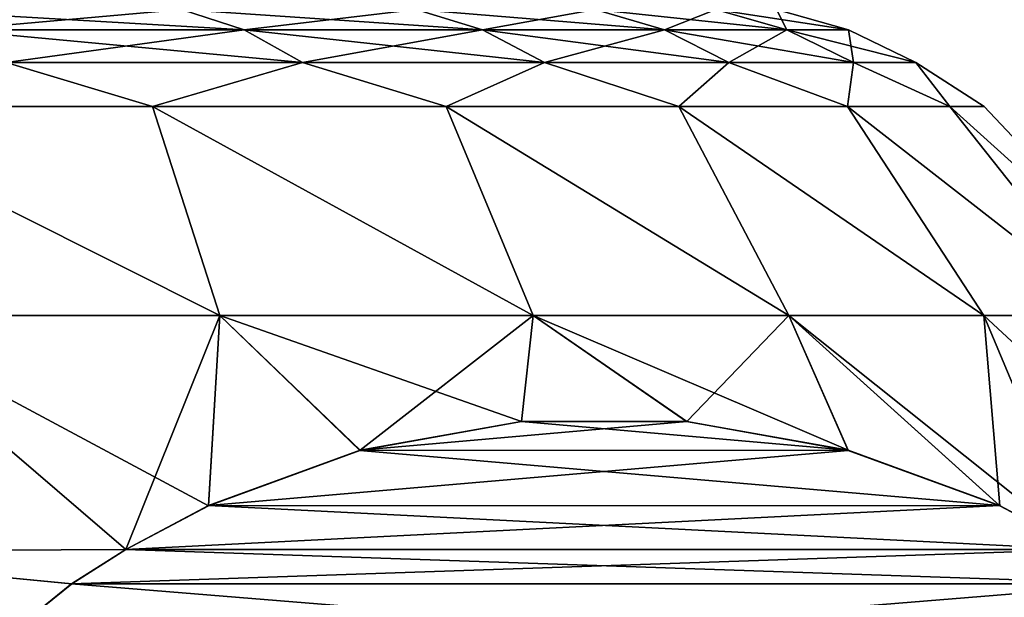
# Model space of a CAD drawing. Header units: millimetres. Extents: x -139 to 106, y -8 to 139.
# Tile 153 of 256: x -67.51 to -65.14, y 43.11 to 44.5. Entities that reach past the tile are written whole.
import ezdxf

# ---------------------------------------------------------------- set-up
doc = ezdxf.new("R2010")
doc.units = ezdxf.units.MM
doc.header["$LTSCALE"] = 53.842063
for name, color, linetype in [('393', 7, 'CONTINUOUS'), ('400', 7, 'CONTINUOUS'), ('403', 7, 'CONTINUOUS'), ('404', 7, 'CONTINUOUS')]:
    doc.layers.add(name, color=color, linetype=linetype)

msp = doc.modelspace()

# ---------------------------------------------------------------- linework, layer by layer
at = {"layer": '393', "linetype": 'CONTINUOUS'}
for points in [[(-67.9152, 43.7847, 8.0994), (-67.033, 43.7847, 7.048), (-68.0364, 44.2879, 7.498), (-67.9152, 43.7847, 8.0994)], [(-68.0364, 44.2879, 7.498), (-67.033, 43.7847, 7.048), (-67.1944, 44.2879, 6.4232), (-68.0364, 44.2879, 7.498)], [(-67.033, 43.7847, -7.048), (-67.9152, 43.7847, -8.0994), (-68.0364, 44.2879, -7.498), (-67.033, 43.7847, -7.048)], [(-67.1944, 44.2879, -6.4232), (-67.033, 43.7847, -7.048), (-68.0364, 44.2879, -7.498), (-67.1944, 44.2879, -6.4232)], [(-67.033, 43.7847, 7.048), (-66.2787, 43.7847, 5.9012), (-67.1944, 44.2879, 6.4232), (-67.033, 43.7847, 7.048)], [(-67.1944, 44.2879, 6.4232), (-66.2787, 43.7847, 5.9012), (-66.488, 44.2879, 5.2547), (-67.1944, 44.2879, 6.4232)], [(-66.2787, 43.7847, -5.9012), (-67.033, 43.7847, -7.048), (-67.1944, 44.2879, -6.4232), (-66.2787, 43.7847, -5.9012)], [(-66.488, 44.2879, -5.2547), (-66.2787, 43.7847, -5.9012), (-67.1944, 44.2879, -6.4232), (-66.488, 44.2879, -5.2547)], [(-66.2787, 43.7847, 5.9012), (-65.6628, 43.7847, 4.6747), (-66.488, 44.2879, 5.2547), (-66.2787, 43.7847, 5.9012)], [(-66.488, 44.2879, 5.2547), (-65.6628, 43.7847, 4.6747), (-65.9276, 44.2879, 4.0096), (-66.488, 44.2879, 5.2547)], [(-65.6628, 43.7847, -4.6747), (-66.2787, 43.7847, -5.9012), (-66.488, 44.2879, -5.2547), (-65.6628, 43.7847, -4.6747)], [(-65.9276, 44.2879, -4.0096), (-65.6628, 43.7847, -4.6747), (-66.488, 44.2879, -5.2547), (-65.9276, 44.2879, -4.0096)], [(-65.6628, 43.7847, 4.6747), (-65.1933, 43.7847, 3.385), (-65.9276, 44.2879, 4.0096), (-65.6628, 43.7847, 4.6747)], [(-65.9276, 44.2879, 4.0096), (-65.1933, 43.7847, 3.385), (-65.5214, 44.2879, 2.706), (-65.9276, 44.2879, 4.0096)], [(-65.1933, 43.7847, -3.385), (-65.6628, 43.7847, -4.6747), (-65.9276, 44.2879, -4.0096), (-65.1933, 43.7847, -3.385)], [(-65.5214, 44.2879, -2.706), (-65.1933, 43.7847, -3.385), (-65.9276, 44.2879, -4.0096), (-65.5214, 44.2879, -2.706)], [(-65.1933, 43.7847, 3.385), (-64.8768, 43.7847, 2.0495), (-65.5214, 44.2879, 2.706), (-65.1933, 43.7847, 3.385)], [(-65.5214, 44.2879, 2.706), (-64.8768, 43.7847, 2.0495), (-65.2753, 44.2879, 1.3629), (-65.5214, 44.2879, 2.706)], [(-64.8768, 43.7847, -2.0495), (-65.1933, 43.7847, -3.385), (-65.5214, 44.2879, -2.706), (-64.8768, 43.7847, -2.0495)], [(-65.2753, 44.2879, -1.3629), (-64.8768, 43.7847, -2.0495), (-65.5214, 44.2879, -2.706), (-65.2753, 44.2879, -1.3629)], [(-64.8768, 43.7847, 2.0495), (-64.7175, 43.7847, 0.6863), (-65.2753, 44.2879, 1.3629), (-64.8768, 43.7847, 2.0495)], [(-65.2753, 44.2879, 1.3629), (-64.7175, 43.7847, 0.6863), (-65.1928, 44.2879, 0), (-65.2753, 44.2879, 1.3629)], [(-64.7175, 43.7847, -0.6863), (-64.8768, 43.7847, -2.0495), (-65.2753, 44.2879, -1.3629), (-64.7175, 43.7847, -0.6863)], [(-65.1928, 44.2879, 0), (-64.7175, 43.7847, -0.6863), (-65.2753, 44.2879, -1.3629), (-65.1928, 44.2879, 0)], [(-64.7175, 43.7847, 0.6863), (-64.7175, 43.7847, -0.6863), (-65.1928, 44.2879, 0), (-64.7175, 43.7847, 0.6863)], [(-67.259, 43.2213, 7.9942), (-67.9152, 43.7847, 8.0994), (-68.1953, 43.216, 8.9676), (-67.259, 43.2213, 7.9942)], [(-68.1953, 43.216, -8.9676), (-67.9152, 43.7847, -8.0994), (-67.259, 43.2213, -7.9941), (-68.1953, 43.216, -8.9676)], [(-67.033, 43.7847, 7.048), (-67.9152, 43.7847, 8.0994), (-67.0601, 43.3264, 7.6496), (-67.033, 43.7847, 7.048)], [(-67.0601, 43.3264, 7.6496), (-67.9152, 43.7847, 8.0994), (-67.259, 43.2213, 7.9942), (-67.0601, 43.3264, 7.6496)], [(-67.9152, 43.7847, -8.0994), (-67.033, 43.7847, -7.048), (-67.259, 43.2213, -7.9941), (-67.9152, 43.7847, -8.0994)], [(-67.259, 43.2213, -7.9941), (-67.033, 43.7847, -7.048), (-67.0596, 43.3267, -7.6487), (-67.259, 43.2213, -7.9941)], [(-66.6955, 43.4598, 7.0182), (-67.033, 43.7847, 7.048), (-67.0601, 43.3264, 7.6496), (-66.6955, 43.4598, 7.0182)], [(-67.0596, 43.3267, -7.6487), (-67.033, 43.7847, -7.048), (-66.695, 43.4599, -7.0172), (-67.0596, 43.3267, -7.6487)], [(-66.2787, 43.7847, 5.9012), (-67.033, 43.7847, 7.048), (-66.3066, 43.5291, 6.3446), (-66.2787, 43.7847, 5.9012)], [(-66.3066, 43.5291, 6.3446), (-67.033, 43.7847, 7.048), (-66.6955, 43.4598, 7.0182), (-66.3066, 43.5291, 6.3446)], [(-67.033, 43.7847, -7.048), (-66.2787, 43.7847, -5.9012), (-66.695, 43.4599, -7.0172), (-67.033, 43.7847, -7.048)], [(-66.695, 43.4599, -7.0172), (-66.2787, 43.7847, -5.9012), (-66.3062, 43.5292, -6.3438), (-66.695, 43.4599, -7.0172)], [(-65.9092, 43.5292, 5.6562), (-66.2787, 43.7847, 5.9012), (-66.3066, 43.5291, 6.3446), (-65.9092, 43.5292, 5.6562)], [(-66.3062, 43.5292, -6.3438), (-66.2787, 43.7847, -5.9012), (-65.9088, 43.5291, -5.6555), (-66.3062, 43.5292, -6.3438)], [(-65.6628, 43.7847, 4.6747), (-66.2787, 43.7847, 5.9012), (-65.5204, 43.4599, 4.9828), (-65.6628, 43.7847, 4.6747)], [(-65.5204, 43.4599, 4.9828), (-66.2787, 43.7847, 5.9012), (-65.9092, 43.5292, 5.6562), (-65.5204, 43.4599, 4.9828)], [(-66.2787, 43.7847, -5.9012), (-65.6628, 43.7847, -4.6747), (-65.9088, 43.5291, -5.6555), (-66.2787, 43.7847, -5.9012)], [(-65.9088, 43.5291, -5.6555), (-65.6628, 43.7847, -4.6747), (-65.5199, 43.4598, -4.9819), (-65.9088, 43.5291, -5.6555)], [(-65.1933, 43.7847, 3.385), (-65.6628, 43.7847, 4.6747), (-64.9564, 43.2213, 4.0059), (-65.1933, 43.7847, 3.385)], [(-64.9564, 43.2213, 4.0059), (-65.6628, 43.7847, 4.6747), (-65.1558, 43.3267, 4.3513), (-64.9564, 43.2213, 4.0059)], [(-65.1558, 43.3267, 4.3513), (-65.6628, 43.7847, 4.6747), (-65.5204, 43.4599, 4.9828), (-65.1558, 43.3267, 4.3513)], [(-65.6628, 43.7847, -4.6747), (-65.1933, 43.7847, -3.385), (-65.1553, 43.3264, -4.3504), (-65.6628, 43.7847, -4.6747)], [(-65.5199, 43.4598, -4.9819), (-65.6628, 43.7847, -4.6747), (-65.1553, 43.3264, -4.3504), (-65.5199, 43.4598, -4.9819)], [(-64.8768, 43.7847, 2.0495), (-65.1933, 43.7847, 3.385), (-64.5811, 43.216, 2.7062), (-64.8768, 43.7847, 2.0495)], [(-64.5811, 43.216, 2.7062), (-65.1933, 43.7847, 3.385), (-64.9564, 43.2213, 4.0059), (-64.5811, 43.216, 2.7062)], [(-65.1933, 43.7847, -3.385), (-64.8768, 43.7847, -2.0495), (-64.5811, 43.216, -2.7063), (-65.1933, 43.7847, -3.385)], [(-65.1553, 43.3264, -4.3504), (-65.1933, 43.7847, -3.385), (-64.9564, 43.2213, -4.0058), (-65.1553, 43.3264, -4.3504)], [(-64.9564, 43.2213, -4.0058), (-65.1933, 43.7847, -3.385), (-64.5811, 43.216, -2.7063), (-64.9564, 43.2213, -4.0058)], [(-68.1953, 43.216, -8.9676), (-67.259, 43.2213, -7.9941), (-67.3889, 43.1384, -8.2192), (-68.1953, 43.216, -8.9676)], [(-67.259, 43.2213, 7.9942), (-68.1953, 43.216, 8.9676), (-67.3894, 43.1381, 8.22), (-67.259, 43.2213, 7.9942)], [(-67.6773, 42.9057, -8.7186), (-68.1953, 43.216, -8.9676), (-67.3889, 43.1384, -8.2192), (-67.6773, 42.9057, -8.7186)], [(-67.3894, 43.1381, 8.22), (-68.1953, 43.216, 8.9676), (-67.6778, 42.9053, 8.7195), (-67.3894, 43.1381, 8.22)]]:
    msp.add_3dface(points, dxfattribs=at)
at = {"layer": '400', "linetype": 'CONTINUOUS'}
for points in [[(-67.8167, 44.5217, -6.4645), (-67.1249, 44.5217, -5.4127), (-67.6771, 44.4733, -6.5684), (-67.8167, 44.5217, -6.4645)], [(-67.1249, 44.5217, 5.4127), (-67.8167, 44.5217, 6.4645), (-66.9742, 44.4733, 5.4997), (-67.1249, 44.5217, 5.4127)], [(-66.9742, 44.4733, 5.4997), (-67.8167, 44.5217, 6.4645), (-67.6771, 44.4733, 6.5684), (-66.9742, 44.4733, 5.4997)], [(-67.6771, 44.4733, -6.5684), (-67.1249, 44.5217, -5.4127), (-66.9742, 44.4733, -5.4997), (-67.6771, 44.4733, -6.5684)], [(-67.1249, 44.5217, -5.4127), (-66.5599, 44.5217, -4.2877), (-66.9742, 44.4733, -5.4997), (-67.1249, 44.5217, -5.4127)], [(-66.5599, 44.5217, 4.2877), (-67.1249, 44.5217, 5.4127), (-66.4001, 44.4733, 4.3567), (-66.5599, 44.5217, 4.2877)], [(-66.4001, 44.4733, 4.3567), (-67.1249, 44.5217, 5.4127), (-66.9742, 44.4733, 5.4997), (-66.4001, 44.4733, 4.3567)], [(-66.9742, 44.4733, -5.4997), (-66.5599, 44.5217, -4.2877), (-66.4001, 44.4733, -4.3567), (-66.9742, 44.4733, -5.4997)], [(-66.5599, 44.5217, -4.2877), (-66.1293, 44.5217, -3.1048), (-66.4001, 44.4733, -4.3567), (-66.5599, 44.5217, -4.2877)], [(-66.1293, 44.5217, 3.1048), (-66.5599, 44.5217, 4.2877), (-65.9626, 44.4733, 3.1547), (-66.1293, 44.5217, 3.1048)], [(-65.9626, 44.4733, 3.1547), (-66.5599, 44.5217, 4.2877), (-66.4001, 44.4733, 4.3567), (-65.9626, 44.4733, 3.1547)], [(-66.4001, 44.4733, -4.3567), (-66.1293, 44.5217, -3.1048), (-65.9626, 44.4733, -3.1547), (-66.4001, 44.4733, -4.3567)], [(-66.1293, 44.5217, -3.1048), (-65.839, 44.5217, -1.8798), (-65.9626, 44.4733, -3.1547), (-66.1293, 44.5217, -3.1048)], [(-65.839, 44.5217, 1.8798), (-66.1293, 44.5217, 3.1048), (-65.6676, 44.4733, 1.91), (-65.839, 44.5217, 1.8798)], [(-65.6676, 44.4733, 1.91), (-66.1293, 44.5217, 3.1048), (-65.9626, 44.4733, 3.1547), (-65.6676, 44.4733, 1.91)], [(-65.9626, 44.4733, -3.1547), (-65.839, 44.5217, -1.8798), (-65.6676, 44.4733, -1.91), (-65.9626, 44.4733, -3.1547)], [(-65.839, 44.5217, -1.8798), (-65.6929, 44.5217, -0.6294), (-65.6676, 44.4733, -1.91), (-65.839, 44.5217, -1.8798)], [(-65.6929, 44.5217, 0.6294), (-65.839, 44.5217, 1.8798), (-65.5191, 44.4733, 0.6396), (-65.6929, 44.5217, 0.6294)], [(-65.5191, 44.4733, 0.6396), (-65.839, 44.5217, 1.8798), (-65.6676, 44.4733, 1.91), (-65.5191, 44.4733, 0.6396)], [(-65.6929, 44.5217, -0.6294), (-65.6929, 44.5217, 0.6294), (-65.5191, 44.4733, -0.6396), (-65.6929, 44.5217, -0.6294)], [(-65.6676, 44.4733, -1.91), (-65.6929, 44.5217, -0.6294), (-65.5191, 44.4733, -0.6396), (-65.6676, 44.4733, -1.91)], [(-65.5191, 44.4733, -0.6396), (-65.6929, 44.5217, 0.6294), (-65.5191, 44.4733, 0.6396), (-65.5191, 44.4733, -0.6396)], [(-67.6771, 44.4733, -6.5684), (-66.9742, 44.4733, -5.4997), (-67.5467, 44.3944, -6.6655), (-67.6771, 44.4733, -6.5684)], [(-66.9742, 44.4733, 5.4997), (-67.6771, 44.4733, 6.5684), (-66.8335, 44.3944, 5.581), (-66.9742, 44.4733, 5.4997)], [(-66.8335, 44.3944, 5.581), (-67.6771, 44.4733, 6.5684), (-67.5467, 44.3944, 6.6655), (-66.8335, 44.3944, 5.581)], [(-67.5467, 44.3944, -6.6655), (-66.9742, 44.4733, -5.4997), (-66.8335, 44.3944, -5.581), (-67.5467, 44.3944, -6.6655)], [(-66.9742, 44.4733, -5.4997), (-66.4001, 44.4733, -4.3567), (-66.8335, 44.3944, -5.581), (-66.9742, 44.4733, -5.4997)], [(-66.4001, 44.4733, 4.3567), (-66.9742, 44.4733, 5.4997), (-66.2509, 44.3944, 4.421), (-66.4001, 44.4733, 4.3567)], [(-66.2509, 44.3944, 4.421), (-66.9742, 44.4733, 5.4997), (-66.8335, 44.3944, 5.581), (-66.2509, 44.3944, 4.421)], [(-66.8335, 44.3944, -5.581), (-66.4001, 44.4733, -4.3567), (-66.2509, 44.3944, -4.421), (-66.8335, 44.3944, -5.581)], [(-66.4001, 44.4733, -4.3567), (-65.9626, 44.4733, -3.1547), (-66.2509, 44.3944, -4.421), (-66.4001, 44.4733, -4.3567)], [(-65.9626, 44.4733, 3.1547), (-66.4001, 44.4733, 4.3567), (-65.807, 44.3944, 3.2013), (-65.9626, 44.4733, 3.1547)], [(-65.807, 44.3944, 3.2013), (-66.4001, 44.4733, 4.3567), (-66.2509, 44.3944, 4.421), (-65.807, 44.3944, 3.2013)], [(-66.2509, 44.3944, -4.421), (-65.9626, 44.4733, -3.1547), (-65.807, 44.3944, -3.2013), (-66.2509, 44.3944, -4.421)], [(-65.9626, 44.4733, -3.1547), (-65.6676, 44.4733, -1.91), (-65.807, 44.3944, -3.2013), (-65.9626, 44.4733, -3.1547)], [(-65.6676, 44.4733, 1.91), (-65.9626, 44.4733, 3.1547), (-65.5076, 44.3944, 1.9383), (-65.6676, 44.4733, 1.91)], [(-65.5076, 44.3944, 1.9383), (-65.9626, 44.4733, 3.1547), (-65.807, 44.3944, 3.2013), (-65.5076, 44.3944, 1.9383)], [(-65.807, 44.3944, -3.2013), (-65.6676, 44.4733, -1.91), (-65.5076, 44.3944, -1.9383), (-65.807, 44.3944, -3.2013)], [(-65.6676, 44.4733, -1.91), (-65.5191, 44.4733, -0.6396), (-65.5076, 44.3944, -1.9383), (-65.6676, 44.4733, -1.91)], [(-65.5191, 44.4733, 0.6396), (-65.6676, 44.4733, 1.91), (-65.3569, 44.3944, 0.649), (-65.5191, 44.4733, 0.6396)], [(-65.3569, 44.3944, 0.649), (-65.6676, 44.4733, 1.91), (-65.5076, 44.3944, 1.9383), (-65.3569, 44.3944, 0.649)], [(-65.5191, 44.4733, -0.6396), (-65.5191, 44.4733, 0.6396), (-65.3569, 44.3944, -0.649), (-65.5191, 44.4733, -0.6396)], [(-65.5076, 44.3944, -1.9383), (-65.5191, 44.4733, -0.6396), (-65.3569, 44.3944, -0.649), (-65.5076, 44.3944, -1.9383)], [(-65.3569, 44.3944, -0.649), (-65.5191, 44.4733, 0.6396), (-65.3569, 44.3944, 0.649), (-65.3569, 44.3944, -0.649)], [(-68.0364, 44.2879, 7.498), (-67.1944, 44.2879, 6.4232), (-67.5467, 44.3944, 6.6655), (-68.0364, 44.2879, 7.498)], [(-67.1944, 44.2879, -6.4232), (-68.0364, 44.2879, -7.498), (-67.5467, 44.3944, -6.6655), (-67.1944, 44.2879, -6.4232)], [(-67.1944, 44.2879, 6.4232), (-66.8335, 44.3944, 5.581), (-67.5467, 44.3944, 6.6655), (-67.1944, 44.2879, 6.4232)], [(-67.1944, 44.2879, -6.4232), (-67.5467, 44.3944, -6.6655), (-66.8335, 44.3944, -5.581), (-67.1944, 44.2879, -6.4232)], [(-67.1944, 44.2879, 6.4232), (-66.488, 44.2879, 5.2547), (-66.8335, 44.3944, 5.581), (-67.1944, 44.2879, 6.4232)], [(-66.488, 44.2879, -5.2547), (-67.1944, 44.2879, -6.4232), (-66.8335, 44.3944, -5.581), (-66.488, 44.2879, -5.2547)], [(-66.488, 44.2879, 5.2547), (-66.2509, 44.3944, 4.421), (-66.8335, 44.3944, 5.581), (-66.488, 44.2879, 5.2547)], [(-66.488, 44.2879, -5.2547), (-66.8335, 44.3944, -5.581), (-66.2509, 44.3944, -4.421), (-66.488, 44.2879, -5.2547)], [(-66.488, 44.2879, 5.2547), (-65.9276, 44.2879, 4.0096), (-66.2509, 44.3944, 4.421), (-66.488, 44.2879, 5.2547)], [(-65.9276, 44.2879, -4.0096), (-66.488, 44.2879, -5.2547), (-66.2509, 44.3944, -4.421), (-65.9276, 44.2879, -4.0096)], [(-65.9276, 44.2879, 4.0096), (-65.807, 44.3944, 3.2013), (-66.2509, 44.3944, 4.421), (-65.9276, 44.2879, 4.0096)], [(-65.9276, 44.2879, -4.0096), (-66.2509, 44.3944, -4.421), (-65.807, 44.3944, -3.2013), (-65.9276, 44.2879, -4.0096)], [(-65.9276, 44.2879, 4.0096), (-65.5214, 44.2879, 2.706), (-65.807, 44.3944, 3.2013), (-65.9276, 44.2879, 4.0096)], [(-65.5214, 44.2879, -2.706), (-65.9276, 44.2879, -4.0096), (-65.807, 44.3944, -3.2013), (-65.5214, 44.2879, -2.706)], [(-65.5214, 44.2879, 2.706), (-65.5076, 44.3944, 1.9383), (-65.807, 44.3944, 3.2013), (-65.5214, 44.2879, 2.706)], [(-65.5214, 44.2879, -2.706), (-65.807, 44.3944, -3.2013), (-65.5076, 44.3944, -1.9383), (-65.5214, 44.2879, -2.706)], [(-65.5214, 44.2879, 2.706), (-65.2753, 44.2879, 1.3629), (-65.5076, 44.3944, 1.9383), (-65.5214, 44.2879, 2.706)], [(-65.2753, 44.2879, -1.3629), (-65.5214, 44.2879, -2.706), (-65.5076, 44.3944, -1.9383), (-65.2753, 44.2879, -1.3629)], [(-65.2753, 44.2879, 1.3629), (-65.3569, 44.3944, 0.649), (-65.5076, 44.3944, 1.9383), (-65.2753, 44.2879, 1.3629)], [(-65.2753, 44.2879, -1.3629), (-65.5076, 44.3944, -1.9383), (-65.3569, 44.3944, -0.649), (-65.2753, 44.2879, -1.3629)], [(-65.2753, 44.2879, 1.3629), (-65.1928, 44.2879, 0), (-65.3569, 44.3944, 0.649), (-65.2753, 44.2879, 1.3629)], [(-65.1928, 44.2879, 0), (-65.2753, 44.2879, -1.3629), (-65.3569, 44.3944, -0.649), (-65.1928, 44.2879, 0)], [(-65.1928, 44.2879, 0), (-65.3569, 44.3944, -0.649), (-65.3569, 44.3944, 0.649), (-65.1928, 44.2879, 0)]]:
    msp.add_3dface(points, dxfattribs=at)
at = {"layer": '403', "linetype": 'CONTINUOUS'}
for points in [[(-65.5204, 43.4599, 4.9828), (-66.3066, 43.5291, 6.3446), (-66.6955, 43.4598, 7.0182), (-65.5204, 43.4599, 4.9828)], [(-65.5204, 43.4599, 4.9828), (-65.9092, 43.5292, 5.6562), (-66.3066, 43.5291, 6.3446), (-65.5204, 43.4599, 4.9828)], [(-65.1558, 43.3267, 4.3513), (-66.6955, 43.4598, 7.0182), (-67.0601, 43.3264, 7.6496), (-65.1558, 43.3267, 4.3513)], [(-65.1558, 43.3267, 4.3513), (-65.5204, 43.4599, 4.9828), (-66.6955, 43.4598, 7.0182), (-65.1558, 43.3267, 4.3513)], [(-64.9564, 43.2213, 4.0059), (-65.1558, 43.3267, 4.3513), (-67.259, 43.2213, 7.9942), (-64.9564, 43.2213, 4.0059)], [(-65.1558, 43.3267, 4.3513), (-67.0601, 43.3264, 7.6496), (-67.259, 43.2213, 7.9942), (-65.1558, 43.3267, 4.3513)], [(-64.9564, 43.2213, 4.0059), (-67.259, 43.2213, 7.9942), (-67.3894, 43.1381, 8.22), (-64.9564, 43.2213, 4.0059)], [(-64.9564, 43.2213, 4.0059), (-67.3894, 43.1381, 8.22), (-64.8265, 43.1384, 3.7808), (-64.9564, 43.2213, 4.0059)], [(-67.3894, 43.1381, 8.22), (-67.6778, 42.9053, 8.7195), (-64.5381, 42.9058, 3.2814), (-67.3894, 43.1381, 8.22)], [(-67.3894, 43.1381, 8.22), (-64.5381, 42.9058, 3.2814), (-64.8265, 43.1384, 3.7808), (-67.3894, 43.1381, 8.22)]]:
    msp.add_3dface(points, dxfattribs=at)
at = {"layer": '404', "linetype": 'CONTINUOUS'}
for points in [[(-66.695, 43.4599, -7.0172), (-66.3062, 43.5292, -6.3438), (-65.9088, 43.5291, -5.6555), (-66.695, 43.4599, -7.0172)], [(-66.695, 43.4599, -7.0172), (-65.9088, 43.5291, -5.6555), (-65.5199, 43.4598, -4.9819), (-66.695, 43.4599, -7.0172)], [(-67.0596, 43.3267, -7.6487), (-66.695, 43.4599, -7.0172), (-65.5199, 43.4598, -4.9819), (-67.0596, 43.3267, -7.6487)], [(-67.0596, 43.3267, -7.6487), (-65.5199, 43.4598, -4.9819), (-65.1553, 43.3264, -4.3504), (-67.0596, 43.3267, -7.6487)], [(-67.259, 43.2213, -7.9941), (-67.0596, 43.3267, -7.6487), (-64.9564, 43.2213, -4.0058), (-67.259, 43.2213, -7.9941)], [(-67.0596, 43.3267, -7.6487), (-65.1553, 43.3264, -4.3504), (-64.9564, 43.2213, -4.0058), (-67.0596, 43.3267, -7.6487)], [(-67.3889, 43.1384, -8.2192), (-67.259, 43.2213, -7.9941), (-64.826, 43.1381, -3.78), (-67.3889, 43.1384, -8.2192)], [(-67.259, 43.2213, -7.9941), (-64.9564, 43.2213, -4.0058), (-64.826, 43.1381, -3.78), (-67.259, 43.2213, -7.9941)], [(-67.6773, 42.9057, -8.7186), (-67.3889, 43.1384, -8.2192), (-64.826, 43.1381, -3.78), (-67.6773, 42.9057, -8.7186)], [(-67.6773, 42.9057, -8.7186), (-64.826, 43.1381, -3.78), (-64.5376, 42.9053, -3.2806), (-67.6773, 42.9057, -8.7186)]]:
    msp.add_3dface(points, dxfattribs=at)

doc.saveas('drawing.dxf')
